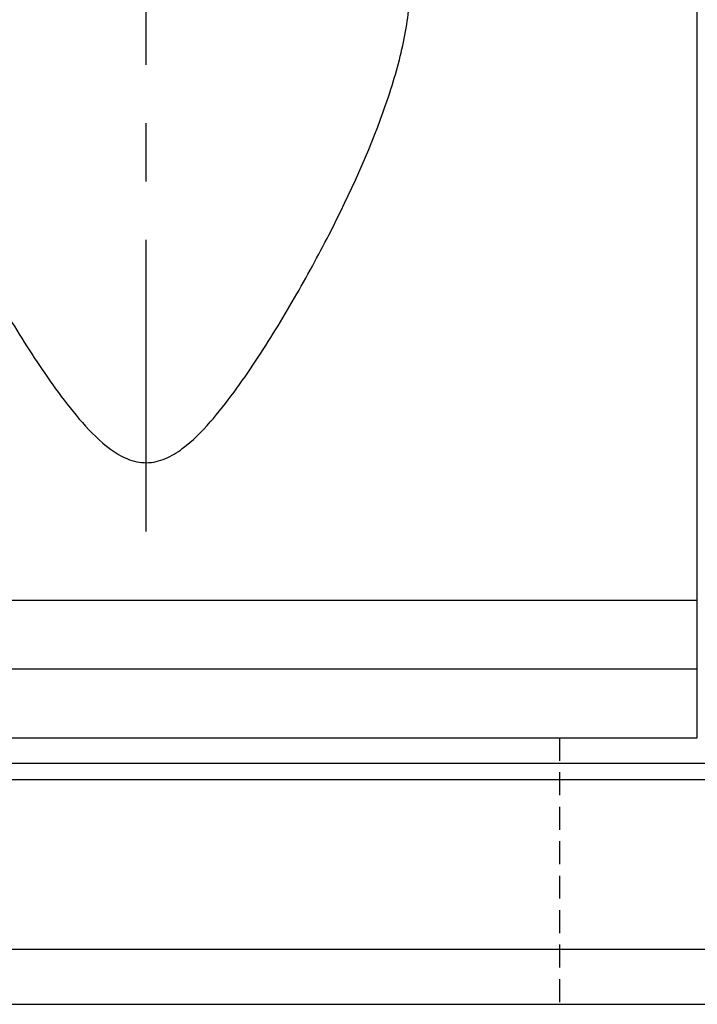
# Model space of a CAD drawing. Header units: millimetres. Extents: x 245 to 557, y 190 to 283.
# Tile 50 of 53: x 496 to 511, y 208 to 229. Entities that reach past the tile are written whole.
import ezdxf

# ---------------------------------------------------------------- set-up
doc = ezdxf.new("R2010")
doc.units = ezdxf.units.MM
doc.linetypes.add('CENTER', pattern=[10.16, 6.35, -1.27, 1.27, -1.27])
doc.linetypes.add('DASHED', pattern=[0.75, 0.5, -0.25])
for name, color, linetype in [('HID', 2, 'DASHED'), ('OUT', 3, 'Continuous'), ('中心線', 1, 'CENTER')]:
    doc.layers.add(name, color=color, linetype=linetype)

msp = doc.modelspace()

# ---------------------------------------------------------------- linework, layer by layer
at = {"layer": 'HID', "color": 0}
msp.add_line((507.652, 213.651), (507.652, 207.851), dxfattribs=at)
at = {"layer": 'OUT', "color": 0}
for p, q in [((510.652, 213.651), (510.652, 240.851)), ((451.652, 216.651), (510.652, 216.651)), ((451.652, 215.151), (510.652, 215.151)), ((451.652, 213.651), (510.652, 213.651)), ((408.726, 213.098), (557.152, 213.098)), ((408.671, 212.744), (557.152, 212.744)), ((407.549, 209.051), (557.152, 209.051)), ((371.152, 207.851), (557.152, 207.851))]:
    msp.add_line(p, q, dxfattribs=at)
msp.add_open_spline([(492.911, 229.766), (492.923, 229.573), (492.945, 229.376), (493.009, 228.973), (493.051, 228.766), (493.2, 228.14), (493.331, 227.714), (493.642, 226.846), (493.822, 226.403), (494.224, 225.499), (494.445, 225.041), (494.915, 224.126), (495.165, 223.669), (495.694, 222.753), (495.974, 222.295), (496.425, 221.615), (496.581, 221.389), (496.91, 220.943), (497.082, 220.723), (497.453, 220.303), (497.652, 220.102), (497.991, 219.854), (498.113, 219.779), (498.377, 219.671), (498.52, 219.64), (498.803, 219.642), (498.946, 219.677), (499.206, 219.788), (499.329, 219.864), (499.668, 220.116), (499.864, 220.317), (500.234, 220.738), (500.404, 220.956), (500.73, 221.4), (500.886, 221.625), (501.336, 222.305), (501.617, 222.765), (502.15, 223.689), (502.402, 224.152), (503.104, 225.52), (503.506, 226.412), (503.973, 227.717), (504.106, 228.15), (504.303, 228.98), (504.369, 229.38), (504.392, 229.766)], degree=3, knots=[0, 0, 0, 0, 0.03125, 0.03125, 0.0625, 0.0625, 0.125, 0.125, 0.1875, 0.1875, 0.25, 0.25, 0.3125, 0.3125, 0.375, 0.375, 0.40625, 0.40625, 0.4375, 0.4375, 0.46875, 0.46875, 0.484375, 0.484375, 0.5, 0.5, 0.515625, 0.515625, 0.53125, 0.53125, 0.5625, 0.5625, 0.59375, 0.59375, 0.625, 0.625, 0.6875, 0.6875, 0.75, 0.75, 0.875, 0.875, 0.9375, 0.9375, 1, 1, 1, 1], dxfattribs=at)
at = {"layer": '中心線', "color": 0}
msp.add_line((498.652, 218.141), (498.652, 242.351), dxfattribs=at)

doc.saveas('drawing.dxf')
